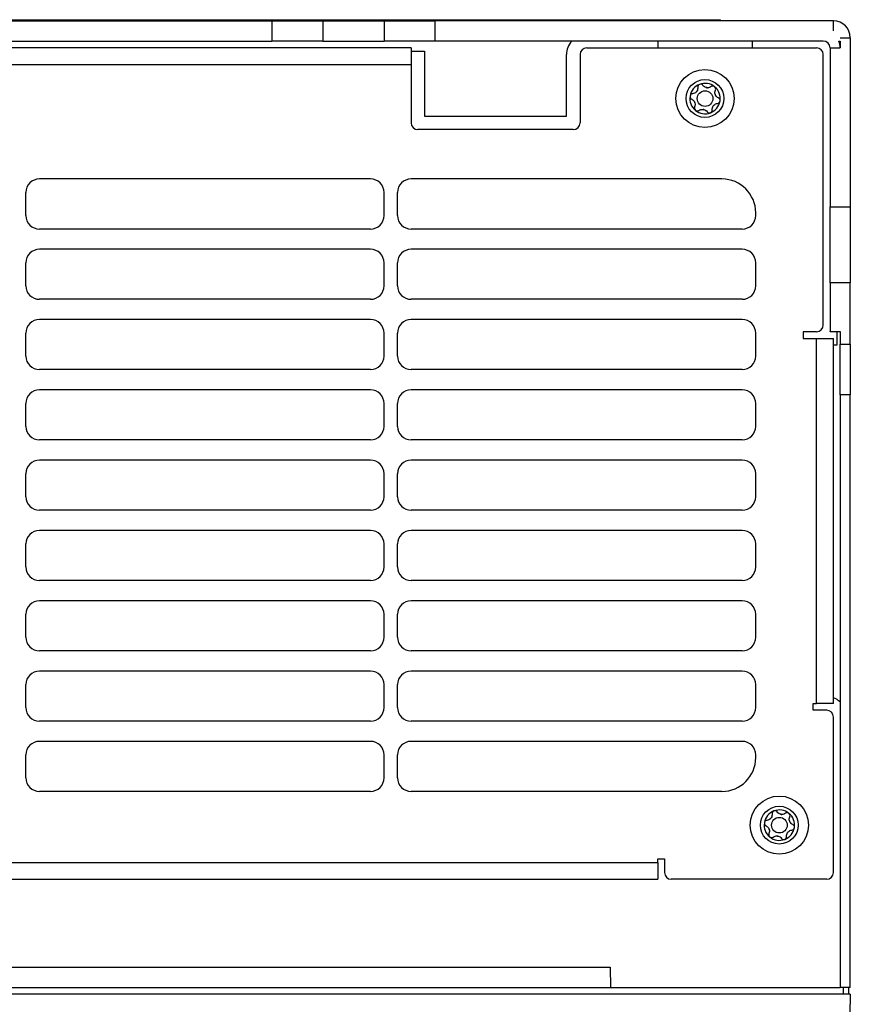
# Model space of a CAD drawing. Header units: millimetres. Extents: x 82 to 1002, y -172 to 1064.
# Tile 125 of 159: x 642 to 703, y 777 to 850. Entities that reach past the tile are written whole.
import ezdxf

# ---------------------------------------------------------------- set-up
doc = ezdxf.new("R2010")
doc.units = ezdxf.units.MM

msp = doc.modelspace()

# ---------------------------------------------------------------- linework, layer by layer
at = {"color": 7, "linetype": 'Continuous', "lineweight": 25}
for p, q in [((581.009, 849.64), (660.408, 849.64)), ((604.074, 849.723), (693.603, 849.723)), ((660.408, 849.64), (660.408, 848.14)), ((660.408, 849.64), (664.167, 849.64)), ((664.167, 849.64), (664.167, 848.14)), ((664.167, 849.64), (668.711, 849.64)), ((668.711, 849.64), (668.711, 848.14)), ((668.711, 849.64), (672.47, 849.64)), ((672.47, 849.64), (672.47, 848.14)), ((701.959, 849.64), (672.47, 849.64)), ((693.603, 849.64), (693.603, 849.723)), ((701.959, 848.89), (701.959, 849.64)), ((581.009, 848.14), (660.408, 848.14)), ((664.167, 848.14), (660.408, 848.14)), ((664.167, 848.14), (668.711, 848.14)), ((672.47, 848.14), (668.711, 848.14)), ((701.209, 848.14), (672.47, 848.14)), ((688.959, 848.14), (688.959, 847.64)), ((695.959, 847.64), (695.959, 848.14)), ((702.354, 848.14), (702.459, 848.14)), ((702.459, 848.39), (703.209, 848.39)), ((702.459, 848.14), (702.459, 847.64)), ((703.209, 848.39), (703.209, 835.887)), ((670.709, 847.64), (624.959, 847.64)), ((670.709, 847.64), (670.709, 846.39)), ((670.709, 847.39), (671.709, 847.39)), ((671.709, 847.39), (671.709, 842.59)), ((682.209, 842.59), (682.209, 847.14)), ((683.209, 847.14), (683.209, 842.09)), ((683.709, 847.64), (700.709, 847.64)), ((701.209, 827.14), (701.209, 847.14)), ((701.709, 847.64), (701.709, 835.887)), ((701.709, 847.64), (702.459, 847.64)), ((670.709, 846.39), (570.709, 846.39)), ((670.709, 846.39), (670.709, 842.09)), ((671.709, 842.59), (682.209, 842.59)), ((682.709, 841.59), (671.209, 841.59)), ((667.709, 837.94), (643.209, 837.94)), ((693.709, 837.94), (670.709, 837.94)), ((642.209, 835.24), (642.209, 836.94)), ((668.709, 835.24), (668.709, 836.94)), ((669.709, 835.24), (669.709, 836.94)), ((696.209, 835.24), (696.209, 835.44)), ((701.709, 835.887), (703.209, 835.887)), ((701.709, 830.249), (701.709, 835.887)), ((703.209, 835.887), (703.209, 830.249)), ((667.709, 834.24), (643.209, 834.24)), ((695.209, 834.24), (670.709, 834.24)), ((667.709, 832.74), (643.209, 832.74)), ((695.209, 832.74), (670.709, 832.74)), ((642.209, 830.04), (642.209, 831.74)), ((668.709, 830.04), (668.709, 831.74)), ((669.709, 830.04), (669.709, 831.74)), ((696.209, 830.04), (696.209, 831.74)), ((703.209, 830.249), (701.709, 830.249)), ((701.709, 830.249), (701.709, 826.67)), ((703.209, 825.728), (703.209, 830.249)), ((667.709, 829.04), (643.209, 829.04)), ((695.209, 829.04), (670.709, 829.04)), ((667.709, 827.54), (643.209, 827.54)), ((695.209, 827.54), (670.709, 827.54)), ((701.709, 826.67), (702.459, 826.67)), ((701.709, 826.64), (701.709, 826.67)), ((702.459, 826.67), (702.459, 825.728)), ((642.209, 824.84), (642.209, 826.54)), ((668.709, 824.84), (668.709, 826.54)), ((669.709, 824.84), (669.709, 826.54)), ((696.209, 824.84), (696.209, 826.54)), ((700.709, 826.64), (699.709, 826.64)), ((699.709, 826.64), (699.709, 826.14)), ((699.709, 826.14), (700.709, 826.14)), ((700.709, 799.14), (700.709, 826.14)), ((700.709, 826.14), (701.959, 826.14)), ((702.459, 826.64), (701.709, 826.64)), ((701.959, 825.64), (701.959, 826.14)), ((702.209, 826.64), (702.209, 825.64)), ((701.959, 799.554), (701.959, 825.64)), ((702.209, 825.64), (701.959, 825.64)), ((702.459, 825.728), (703.209, 825.728)), ((702.459, 821.97), (702.459, 825.728)), ((703.209, 825.728), (703.209, 821.97)), ((667.709, 823.84), (643.209, 823.84)), ((695.209, 823.84), (670.709, 823.84)), ((667.709, 822.34), (643.209, 822.34)), ((695.209, 822.34), (670.709, 822.34)), ((703.209, 821.97), (702.459, 821.97)), ((702.459, 821.97), (702.459, 778.14)), ((703.209, 778.14), (703.209, 821.97)), ((642.209, 819.64), (642.209, 821.34)), ((668.709, 819.64), (668.709, 821.34)), ((669.709, 819.64), (669.709, 821.34)), ((696.209, 819.64), (696.209, 821.34)), ((667.709, 818.64), (643.209, 818.64)), ((695.209, 818.64), (670.709, 818.64)), ((667.709, 817.14), (643.209, 817.14)), ((695.209, 817.14), (670.709, 817.14)), ((642.209, 814.44), (642.209, 816.14)), ((668.709, 814.44), (668.709, 816.14)), ((669.709, 814.44), (669.709, 816.14)), ((696.209, 814.44), (696.209, 816.14)), ((667.709, 813.44), (643.209, 813.44)), ((695.209, 813.44), (670.709, 813.44)), ((667.709, 811.94), (643.209, 811.94)), ((695.209, 811.94), (670.709, 811.94)), ((642.209, 809.24), (642.209, 810.94)), ((668.709, 809.24), (668.709, 810.94)), ((669.709, 809.24), (669.709, 810.94)), ((696.209, 809.24), (696.209, 810.94)), ((667.709, 808.24), (643.209, 808.24)), ((695.209, 808.24), (670.709, 808.24)), ((667.709, 806.74), (643.209, 806.74)), ((695.209, 806.74), (670.709, 806.74)), ((642.209, 804.04), (642.209, 805.74)), ((668.709, 804.04), (668.709, 805.74)), ((669.709, 804.04), (669.709, 805.74)), ((696.209, 804.04), (696.209, 805.74)), ((667.709, 803.04), (643.209, 803.04)), ((695.209, 803.04), (670.709, 803.04)), ((667.709, 801.54), (643.209, 801.54)), ((695.209, 801.54), (670.709, 801.54)), ((642.209, 798.84), (642.209, 800.54)), ((668.709, 798.84), (668.709, 800.54)), ((669.709, 798.84), (669.709, 800.54)), ((696.209, 798.84), (696.209, 800.54)), ((700.459, 799.14), (700.709, 799.14)), ((700.459, 798.64), (700.459, 799.14)), ((701.959, 799.14), (700.709, 799.14)), ((701.959, 799.14), (701.959, 799.554)), ((701.459, 798.64), (700.459, 798.64)), ((667.709, 797.84), (643.209, 797.84)), ((695.209, 797.84), (670.709, 797.84)), ((701.959, 786.64), (701.959, 798.14)), ((667.709, 796.34), (643.209, 796.34)), ((695.209, 796.34), (670.709, 796.34)), ((642.209, 793.64), (642.209, 795.34)), ((668.709, 793.64), (668.709, 795.34)), ((669.709, 793.64), (669.709, 795.34)), ((696.209, 795.14), (696.209, 795.34)), ((667.709, 792.64), (643.209, 792.64)), ((693.709, 792.64), (670.709, 792.64)), ((552.459, 787.39), (688.959, 787.39)), ((688.959, 787.64), (689.459, 787.64)), ((688.959, 787.39), (688.959, 787.64)), ((688.959, 787.39), (688.959, 786.14)), ((689.459, 787.64), (689.459, 786.64)), ((552.459, 786.14), (688.959, 786.14)), ((701.459, 786.14), (689.959, 786.14)), ((555.985, 779.64), (685.432, 779.64)), ((685.432, 779.64), (685.459, 778.14)), ((538.959, 778.14), (702.459, 778.14)), ((703.209, 778.14), (702.459, 778.14)), ((702.7, 777.64), (702.708, 778.14)), ((703.102, 777.64), (703.102, 778.14)), ((703.2, 777.64), (538.217, 777.64)), ((703.2, 777.64), (703.174, 776.14))]:
    msp.add_line(p, q, dxfattribs=at)
for centre, radius in [((692.453, 843.895), 2.15), ((692.453, 843.895), 1.4), ((692.459, 843.89), 0.578), ((697.953, 790.145), 2.15), ((697.953, 790.145), 1.4), ((697.959, 790.14), 0.578)]:
    msp.add_circle(centre, radius, dxfattribs=at)
for centre, radius, start, end in [((701.959, 848.39), 1.25, 0, 90), ((683.709, 847.14), 1.5, 138.18968, 180), ((701.209, 847.64), 0.5, 0, 90), ((701.209, 847.64), 1.25, 0, 23.57818), ((683.709, 847.14), 0.5, 90, 180), ((700.709, 847.14), 0.5, 0, 90), ((692.459, 843.89), 1.125, 110.8564, 170.8564), ((692.459, 843.89), 1.125, 50.8564, 110.8564), ((692.459, 843.89), 0.816, 137.92254, 143.79025), ((691.497, 844.672), 0.427, 315.24706, 326.46574), ((692.459, 843.89), 0.816, 77.92254, 83.79025), ((692.656, 845.114), 0.427, 255.24706, 266.46574), ((692.459, 843.89), 1.125, 350.8564, 50.8564), ((692.459, 843.89), 0.816, 17.92254, 23.79025), ((693.617, 844.331), 0.427, 195.24706, 206.46574), ((692.459, 843.89), 1.125, 170.8564, 230.8564), ((692.459, 843.89), 0.816, 197.92254, 203.79025), ((691.3, 843.449), 0.427, 15.24706, 26.46574), ((692.459, 843.89), 1.125, 290.8564, 350.8564), ((692.459, 843.89), 0.816, 317.92254, 323.79025), ((693.42, 843.107), 0.427, 135.24706, 146.46574), ((692.459, 843.89), 1.125, 230.8564, 290.8564), ((692.459, 843.89), 0.816, 257.92254, 263.79025), ((692.262, 842.666), 0.427, 75.24706, 86.46574), ((671.209, 842.09), 0.5, 180, 270), ((682.709, 842.09), 0.5, 270, 0), ((643.209, 836.94), 1, 90, 180), ((667.709, 836.94), 1, 0, 90), ((670.709, 836.94), 1, 90, 180), ((693.709, 835.44), 2.5, 360, 90), ((643.209, 835.24), 1, 180, 270), ((667.709, 835.24), 1, 270, 360), ((670.709, 835.24), 1, 180, 270), ((695.209, 835.24), 1, 270, 0), ((643.209, 831.74), 1, 90, 180), ((667.709, 831.74), 1, 0, 90), ((670.709, 831.74), 1, 90, 180), ((695.209, 831.74), 1, 0, 90), ((643.209, 830.04), 1, 180, 270), ((667.709, 830.04), 1, 270, 360), ((670.709, 830.04), 1, 180, 270), ((695.209, 830.04), 1, 270, 0), ((643.209, 826.54), 1, 90, 180), ((667.709, 826.54), 1, 0, 90), ((670.709, 826.54), 1, 90, 180), ((695.209, 826.54), 1, 360, 90), ((700.709, 827.14), 0.5, 270, 0), ((643.209, 824.84), 1, 180, 270), ((667.709, 824.84), 1, 270, 0), ((670.709, 824.84), 1, 180, 270), ((695.209, 824.84), 1, 270, 0), ((643.209, 821.34), 1, 90, 180), ((667.709, 821.34), 1, 0, 90), ((670.709, 821.34), 1, 90, 180), ((695.209, 821.34), 1, 0, 90), ((643.209, 819.64), 1, 180, 270), ((667.709, 819.64), 1, 270, 0), ((670.709, 819.64), 1, 180, 270), ((695.209, 819.64), 1, 270, 0), ((643.209, 816.14), 1, 90, 180), ((667.709, 816.14), 1, 0, 90), ((670.709, 816.14), 1, 90, 180), ((695.209, 816.14), 1, 0, 90), ((643.209, 814.44), 1, 180, 270), ((667.709, 814.44), 1, 270, 0), ((670.709, 814.44), 1, 180, 270), ((695.209, 814.44), 1, 270, 360), ((643.209, 810.94), 1, 90, 180), ((667.709, 810.94), 1, 360, 90), ((670.709, 810.94), 1, 90, 180), ((695.209, 810.94), 1, 0, 90), ((643.209, 809.24), 1, 180, 270), ((667.709, 809.24), 1, 270, 0), ((670.709, 809.24), 1, 180, 270), ((695.209, 809.24), 1, 270, 0), ((643.209, 805.74), 1, 90, 180), ((667.709, 805.74), 1, 0, 90), ((670.709, 805.74), 1, 90, 180), ((695.209, 805.74), 1, 0, 90), ((643.209, 804.04), 1, 180, 270), ((667.709, 804.04), 1, 270, 0), ((670.709, 804.04), 1, 180, 270), ((695.209, 804.04), 1, 270, 0), ((643.209, 800.54), 1, 90, 180), ((667.709, 800.54), 1, 0, 90), ((670.709, 800.54), 1, 90, 180), ((695.209, 800.54), 1, 0, 90), ((701.459, 798.14), 1.5, 48.18969, 70.52878), ((643.209, 798.84), 1, 180, 270), ((667.709, 798.84), 1, 270, 360), ((670.709, 798.84), 1, 180, 270), ((695.209, 798.84), 1, 270, 0), ((701.459, 798.14), 0.5, 360, 90), ((643.209, 795.34), 1, 90, 180), ((667.709, 795.34), 1, 0, 90), ((670.709, 795.34), 1, 90, 180), ((695.209, 795.34), 1, 0, 90), ((693.709, 795.14), 2.5, 270, 360), ((643.209, 793.64), 1, 180, 270), ((667.709, 793.64), 1, 270, 0), ((670.709, 793.64), 1, 180, 270), ((697.959, 790.14), 1.125, 110.8564, 170.8564), ((697.959, 790.14), 1.125, 50.8564, 110.8564), ((697.959, 790.14), 1.125, 350.8564, 50.8564), ((697.959, 790.14), 1.125, 170.8564, 230.8564), ((697.959, 790.14), 0.816, 137.92254, 143.79025), ((696.997, 790.922), 0.427, 315.24706, 326.46574), ((697.959, 790.14), 0.816, 77.92254, 83.79025), ((698.156, 791.364), 0.427, 255.24706, 266.46574), ((697.959, 790.14), 0.816, 17.92254, 23.79025), ((699.117, 790.581), 0.427, 195.24706, 206.46574), ((697.959, 790.14), 0.816, 197.92254, 203.79025), ((696.8, 789.699), 0.427, 15.24706, 26.46574), ((697.959, 790.14), 1.125, 290.8564, 350.8564), ((697.959, 790.14), 0.816, 317.92254, 323.79025), ((698.92, 789.357), 0.427, 135.24706, 146.46574), ((697.959, 790.14), 1.125, 230.8564, 290.8564), ((697.959, 790.14), 0.816, 257.92254, 263.79025), ((697.762, 788.916), 0.427, 75.24706, 86.46574), ((689.959, 786.64), 0.5, 180, 270), ((701.459, 786.64), 0.5, 270, 0)]:
    msp.add_arc(centre, radius, start, end, dxfattribs=at)
for points in [[(692.058, 844.941), (692.013, 844.924), (691.975, 844.892), (691.927, 844.811), (691.917, 844.764), (691.922, 844.719)], [(692.308, 844.866), (692.281, 844.903), (692.243, 844.931), (692.153, 844.959), (692.103, 844.958), (692.058, 844.941)], [(691.538, 844.247), (691.493, 844.243), (691.449, 844.224), (691.38, 844.16), (691.356, 844.116), (691.348, 844.069)], [(691.922, 844.719), (691.927, 844.671), (691.924, 844.622), (691.901, 844.526), (691.882, 844.479), (691.853, 844.437)], [(692.908, 844.769), (692.869, 844.741), (692.826, 844.719), (692.731, 844.69), (692.68, 844.684), (692.629, 844.687)], [(693.169, 844.762), (693.132, 844.793), (693.084, 844.81), (692.99, 844.811), (692.944, 844.796), (692.908, 844.769)], [(693.228, 844.508), (693.247, 844.55), (693.253, 844.597), (693.232, 844.689), (693.206, 844.732), (693.169, 844.762)], [(693.445, 843.94), (693.4, 843.96), (693.36, 843.986), (693.288, 844.055), (693.257, 844.095), (693.235, 844.141)], [(691.348, 844.069), (691.34, 844.021), (691.349, 843.972), (691.395, 843.89), (691.431, 843.858), (691.473, 843.839)], [(691.473, 843.839), (691.517, 843.82), (691.557, 843.793), (691.629, 843.725), (691.66, 843.685), (691.683, 843.639)], [(693.379, 843.533), (693.424, 843.537), (693.468, 843.556), (693.537, 843.62), (693.562, 843.664), (693.569, 843.711)], [(693.569, 843.711), (693.577, 843.759), (693.568, 843.808), (693.522, 843.89), (693.486, 843.922), (693.445, 843.94)], [(691.689, 843.272), (691.67, 843.23), (691.665, 843.183), (691.685, 843.091), (691.711, 843.048), (691.748, 843.017)], [(691.748, 843.017), (691.786, 842.987), (691.833, 842.97), (691.927, 842.969), (691.973, 842.984), (692.009, 843.011)], [(692.009, 843.011), (692.048, 843.039), (692.091, 843.061), (692.187, 843.089), (692.237, 843.096), (692.288, 843.092)], [(692.609, 842.914), (692.636, 842.877), (692.674, 842.849), (692.764, 842.82), (692.814, 842.822), (692.859, 842.839)], [(692.859, 842.839), (692.904, 842.856), (692.942, 842.888), (692.991, 842.969), (693, 843.016), (692.995, 843.061)], [(692.995, 843.061), (692.99, 843.109), (692.993, 843.158), (693.016, 843.254), (693.036, 843.301), (693.064, 843.343)], [(697.422, 790.969), (697.427, 790.921), (697.424, 790.872), (697.401, 790.776), (697.382, 790.729), (697.353, 790.687)], [(697.558, 791.191), (697.513, 791.174), (697.475, 791.142), (697.427, 791.061), (697.417, 791.014), (697.422, 790.969)], [(697.808, 791.116), (697.781, 791.153), (697.743, 791.181), (697.653, 791.209), (697.603, 791.208), (697.558, 791.191)], [(698.408, 791.019), (698.369, 790.991), (698.326, 790.969), (698.231, 790.94), (698.18, 790.934), (698.129, 790.937)], [(698.669, 791.012), (698.632, 791.043), (698.584, 791.06), (698.49, 791.061), (698.444, 791.046), (698.408, 791.019)], [(698.728, 790.758), (698.747, 790.8), (698.753, 790.847), (698.732, 790.939), (698.706, 790.982), (698.669, 791.012)], [(696.848, 790.319), (696.84, 790.271), (696.849, 790.222), (696.895, 790.14), (696.931, 790.108), (696.973, 790.089)], [(697.038, 790.497), (696.993, 790.493), (696.949, 790.474), (696.88, 790.41), (696.856, 790.366), (696.848, 790.319)], [(698.945, 790.19), (698.9, 790.21), (698.86, 790.236), (698.788, 790.305), (698.757, 790.345), (698.735, 790.391)], [(696.973, 790.089), (697.017, 790.07), (697.057, 790.043), (697.129, 789.975), (697.16, 789.935), (697.183, 789.889)], [(697.189, 789.522), (697.17, 789.48), (697.165, 789.433), (697.185, 789.341), (697.211, 789.298), (697.248, 789.267)], [(698.495, 789.311), (698.49, 789.359), (698.493, 789.408), (698.516, 789.504), (698.536, 789.551), (698.564, 789.593)], [(698.879, 789.783), (698.924, 789.787), (698.968, 789.806), (699.037, 789.87), (699.062, 789.914), (699.069, 789.961)], [(699.069, 789.961), (699.077, 790.009), (699.068, 790.058), (699.022, 790.14), (698.986, 790.172), (698.945, 790.19)], [(697.248, 789.267), (697.286, 789.237), (697.333, 789.22), (697.427, 789.219), (697.473, 789.234), (697.509, 789.261)], [(697.509, 789.261), (697.548, 789.289), (697.591, 789.311), (697.687, 789.339), (697.737, 789.346), (697.788, 789.342)], [(698.109, 789.164), (698.136, 789.127), (698.174, 789.099), (698.264, 789.07), (698.314, 789.072), (698.359, 789.089)], [(698.359, 789.089), (698.404, 789.106), (698.442, 789.138), (698.491, 789.219), (698.5, 789.266), (698.495, 789.311)]]:
    msp.add_open_spline(points, degree=3, knots=[0, 0, 0, 0, 0.5, 0.5, 1, 1, 1, 1], dxfattribs=at)
for points in [[(692.547, 844.701), (692.448, 844.727), (692.364, 844.787), (692.308, 844.866)], [(691.8, 844.372), (691.728, 844.299), (691.634, 844.257), (691.538, 844.247)], [(693.205, 844.219), (693.178, 844.318), (693.188, 844.421), (693.228, 844.508)], [(691.712, 843.561), (691.739, 843.462), (691.729, 843.359), (691.689, 843.272)], [(693.117, 843.408), (693.189, 843.481), (693.283, 843.523), (693.379, 843.533)], [(692.37, 843.079), (692.47, 843.053), (692.553, 842.993), (692.609, 842.914)], [(698.047, 790.951), (697.948, 790.977), (697.864, 791.037), (697.808, 791.116)], [(697.3, 790.622), (697.228, 790.549), (697.134, 790.507), (697.038, 790.497)], [(698.705, 790.469), (698.678, 790.568), (698.688, 790.671), (698.728, 790.758)], [(697.212, 789.811), (697.239, 789.712), (697.229, 789.609), (697.189, 789.522)], [(698.617, 789.658), (698.689, 789.731), (698.783, 789.773), (698.879, 789.783)], [(697.87, 789.329), (697.97, 789.303), (698.053, 789.243), (698.109, 789.164)]]:
    msp.add_open_spline(points, degree=3, dxfattribs=at)

doc.saveas('drawing.dxf')
